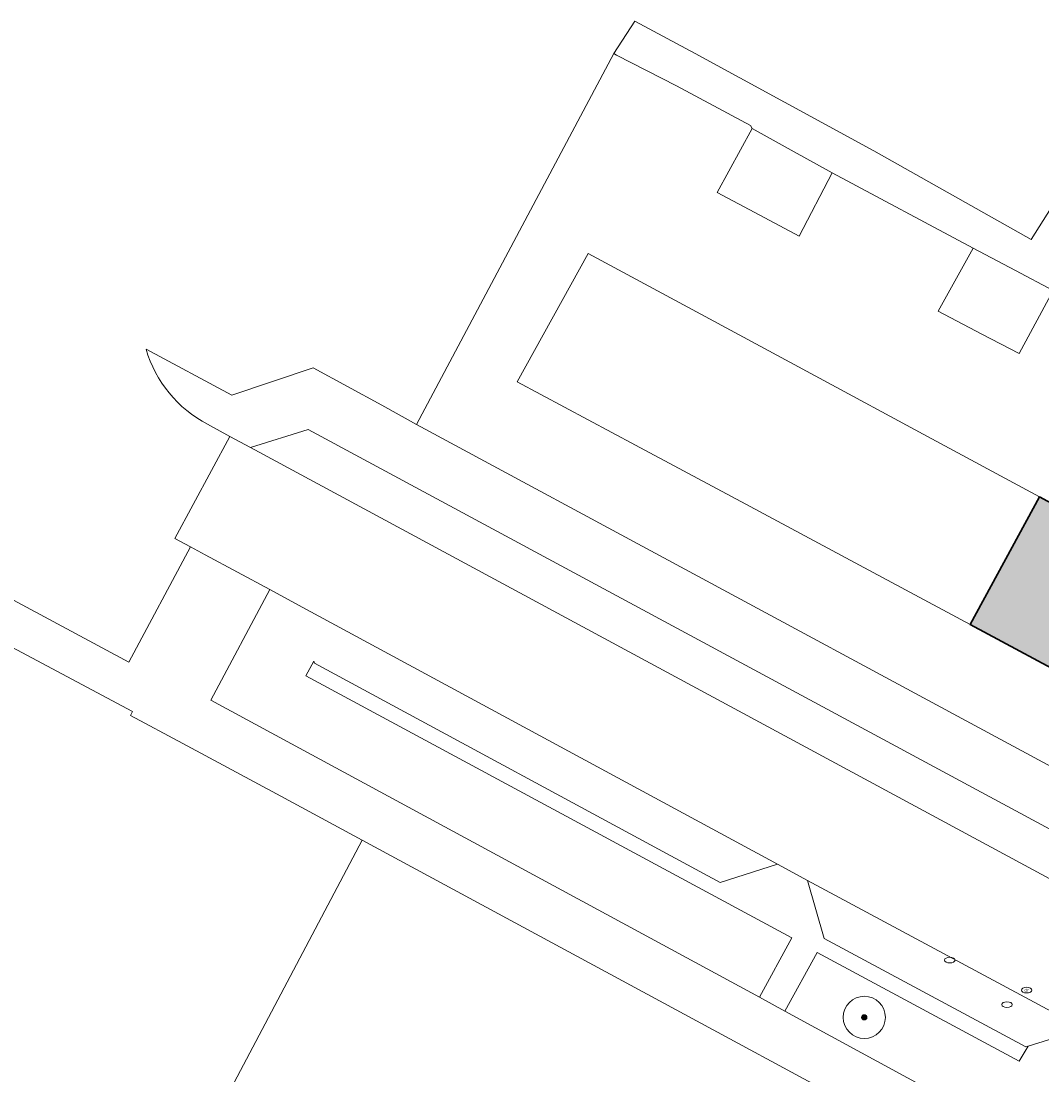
# Model space of a CAD drawing. Header units: metres. Extents: x 125349 to 128236, y 501602 to 503797.
# Tile 19 of 256: x 126234 to 126282, y 502121 to 502171. Entities that reach past the tile are written whole.
import ezdxf
from ezdxf.enums import TextEntityAlignment as Align

# ---------------------------------------------------------------- set-up
doc = ezdxf.new("R2010")
doc.units = ezdxf.units.M
doc.layers.get('0').update_dxf_attribs({"linetype": 'CONTINUOUS'})
for name, color, linetype, lineweight in [('B-WE-GR-BOOM-S-500', 90, 'CONTINUOUS', 18), ('B-WE-GR-GROENVOORZIENING-GV', 80, 'CONTINUOUS', 18), ('B-WE-IE-MEUBILAIR-S', 7, 'CONTINUOUS', 18), ('B-WE-OG-BEBOUWING-GV', 7, 'CONTINUOUS', 35), ('B-WE-OG-TERREIN_BEGROEID-GV', 7, 'CONTINUOUS', 18), ('B-WE-OG-TERREIN_ERF-GV', 7, 'CONTINUOUS', 18), ('B-WE-VH-OPENVERHARDING-GV', 90, 'CONTINUOUS', 18), ('B-WE-VH-OPENVERHARDING_BETONSTRAATSTEEN-GV', 90, 'CONTINUOUS', 18)]:
    doc.layers.add(name, color=color, linetype=linetype, lineweight=lineweight)
doc.layers.add('B-WE-OG-BEBOUWING-V', color=7, linetype='CONTINUOUS', lineweight=18, true_color=0xcc646e)
doc.styles.add('NLCS-ISO', font='NLCS-ISO.ttf')

# ---------------------------------------------------------------- blocks, each defined once
blk = doc.blocks.new('SIE-MEUBILAIR_PUT_KOLK-SO')
blk.add_ellipse((0, 0), major_axis=(1.25, 0), ratio=0.54)
blk = doc.blocks.new('SIE-MEUBILAIR_PUT_DRAINAGEPUT-SO')
blk.add_ellipse((0, 0), major_axis=(1.25, 0), ratio=0.54)
at = {"style": 'NLCS-ISO'}
blk.add_text('dr', height=0.75, dxfattribs=at).set_placement((0.03, 0), align=Align.MIDDLE_CENTER)
blk = doc.blocks.new('SIE-MEUBILAIR_PUT_RIOOLPUT-SO')
blk.add_ellipse((0, 0), major_axis=(1.25, 0), ratio=0.54)
blk = doc.blocks.new('SGR-BOOM_01-SO')
at = {"linetype": 'ByBlock', "lineweight": 18}
h = blk.add_hatch(color=0, dxfattribs=at)
h.dxf.hatch_style = 1
edge = h.paths.add_edge_path()
edge.add_arc((0, 0), 0.25, 0, 360)
at = {"color": 0, "linetype": 'ByBlock', "lineweight": 18}
for radius in [2, 0.25]:
    blk.add_circle((0, 0), radius, dxfattribs=at)

msp = doc.modelspace()

# ---------------------------------------------------------------- hatches: boundary and pattern name
at = {"layer": 'B-WE-OG-BEBOUWING-V'}
msp.add_hatch(color=256, dxfattribs=at).paths.add_polyline_path([(126287.139, 502145.805), (126281.824, 502148.676), (126278.547, 502142.62), (126283.9, 502139.75)])

# ---------------------------------------------------------------- linework, layer by layer
at = {"layer": 'B-WE-GR-GROENVOORZIENING-GV', "flags": 128}
msp.add_lwpolyline([(126284.673, 502123.044), (126283.935, 502123.441), (126281.29, 502122.62), (126280.867, 502121.917), (126271.283, 502127.07), (126269.759, 502124.287), (126288.656, 502114.004)], dxfattribs=at)
at = {"layer": 'B-WE-OG-BEBOUWING-GV', "flags": 128}
msp.add_lwpolyline([(126287.139, 502145.805), (126281.824, 502148.676), (126278.547, 502142.62), (126283.9, 502139.75)], close=True, dxfattribs=at)
at = {"layer": 'B-WE-OG-TERREIN_BEGROEID-GV', "flags": 128}
msp.add_lwpolyline([(126287.505, 502111.968), (126249.713, 502132.389), (126239.351, 502112.752), (126248.106, 502112.303), (126253.16, 502111.911), (126259.067, 502111.279)], dxfattribs=at)
at = {"layer": 'B-WE-OG-TERREIN_ERF-GV', "flags": 128}
for points in [[(126283.592, 502164.321), (126281.437, 502160.894), (126273.973, 502165.094), (126265.509, 502169.717), (126262.638, 502171.25), (126261.646, 502169.707), (126261.777, 502169.638), (126264.612, 502168.18), (126268.125, 502166.291), (126268.198, 502166.16), (126270.193, 502165.05), (126271.992, 502164.05), (126278.681, 502160.483), (126280.695, 502159.416), (126282.475, 502158.473)], [(126282.475, 502158.473), (126280.867, 502155.477), (126279.099, 502156.402), (126277.023, 502157.487), (126278.681, 502160.483), (126271.992, 502164.05), (126270.433, 502161.054), (126268.568, 502162.041), (126266.54, 502163.114), (126268.198, 502166.16), (126268.125, 502166.291), (126264.612, 502168.18), (126261.777, 502169.638), (126261.646, 502169.707), (126252.29, 502152.118), (126291.68, 502130.865)]]:
    msp.add_lwpolyline(points, dxfattribs=at)
msp.add_lwpolyline([(126283.9, 502139.75), (126278.547, 502142.62), (126273.293, 502145.437), (126267.896, 502148.33), (126262.675, 502151.13), (126257.064, 502154.138), (126260.432, 502160.23), (126265.973, 502157.237), (126271.198, 502154.415), (126276.523, 502151.539), (126281.824, 502148.676), (126287.139, 502145.805), (126292.43, 502142.947), (126289.113, 502136.955)], close=True, dxfattribs=at)
at = {"layer": 'B-WE-VH-OPENVERHARDING-GV', "flags": 128}
for points in [[(126250.653, 502153.026), (126247.397, 502154.795), (126243.54, 502153.502), (126239.466, 502155.682)], [(126209.385, 502154.199), (126238.824, 502138.493), (126238.732, 502138.309), (126241.212, 502136.982), (126245.854, 502134.474), (126249.713, 502132.389), (126287.505, 502111.968), (126288.656, 502114.004), (126269.759, 502124.287), (126268.552, 502124.939), (126242.542, 502139.036), (126245.331, 502144.279), (126242.274, 502145.928), (126241.572, 502146.303), (126238.652, 502140.843), (126229.778, 502145.594)], [(126295.817, 502128.453), (126291.68, 502130.865), (126252.29, 502152.118), (126250.653, 502153.026)], [(126242.381, 502152.121), (126243.438, 502151.548)], [(126243.438, 502151.548), (126244.42, 502151.015), (126247.15, 502151.88), (126285.771, 502131.054), (126285.793, 502130.972), (126286.297, 502131.87), (126289.944, 502129.906), (126288.485, 502127.236)]]:
    msp.add_lwpolyline(points, dxfattribs=at)
at = {"layer": 'B-WE-VH-OPENVERHARDING-GV'}
msp.add_lwpolyline([(126239.466, 502155.682, 0.201358), (126242.381, 502152.121)], format="xyb", dxfattribs=at)
at = {"layer": 'B-WE-VH-OPENVERHARDING-GV', "flags": 128}
msp.add_lwpolyline([(126281.29, 502122.62), (126281.185, 502122.588), (126271.614, 502127.729), (126270.828, 502130.481), (126269.41, 502131.254), (126266.687, 502130.391), (126247.455, 502140.794), (126247.428, 502140.892), (126247.046, 502140.186), (126270.082, 502127.754), (126268.552, 502124.939), (126269.759, 502124.287), (126271.283, 502127.07), (126280.867, 502121.917)], close=True, dxfattribs=at)
at = {"layer": 'B-WE-VH-OPENVERHARDING_BETONSTRAATSTEEN-GV', "flags": 128}
for points in [[(126286.507, 502128.3), (126285.793, 502130.972), (126285.771, 502131.054), (126247.15, 502151.88), (126244.42, 502151.015)], [(126243.438, 502151.548), (126240.83, 502146.699), (126241.572, 502146.303), (126242.274, 502145.928), (126245.331, 502144.279), (126246.696, 502143.543), (126269.41, 502131.254), (126270.828, 502130.481), (126283.935, 502123.441), (126284.673, 502123.044), (126287.308, 502127.869), (126286.507, 502128.3), (126244.42, 502151.015)], [(126281.29, 502122.62), (126283.935, 502123.441), (126270.828, 502130.481), (126271.614, 502127.729), (126281.185, 502122.588)]]:
    msp.add_lwpolyline(points, close=True, dxfattribs=at)

# ---------------------------------------------------------------- block references
at = {"layer": 'B-WE-GR-BOOM-S-500', "xscale": 0.5, "yscale": 0.5, "zscale": 0.5}
msp.add_blockref('SGR-BOOM_01-SO', (126273.52, 502123.988), dxfattribs=at)
at = {"layer": 'B-WE-IE-MEUBILAIR-S', "xscale": 0.2, "yscale": 0.2, "zscale": 0.2}
for name, p in [('SIE-MEUBILAIR_PUT_KOLK-SO', (126277.572, 502126.707)), ('SIE-MEUBILAIR_PUT_DRAINAGEPUT-SO', (126281.215, 502125.28)), ('SIE-MEUBILAIR_PUT_RIOOLPUT-SO', (126280.284, 502124.591))]:
    msp.add_blockref(name, p, dxfattribs=at)

doc.saveas('drawing.dxf')
